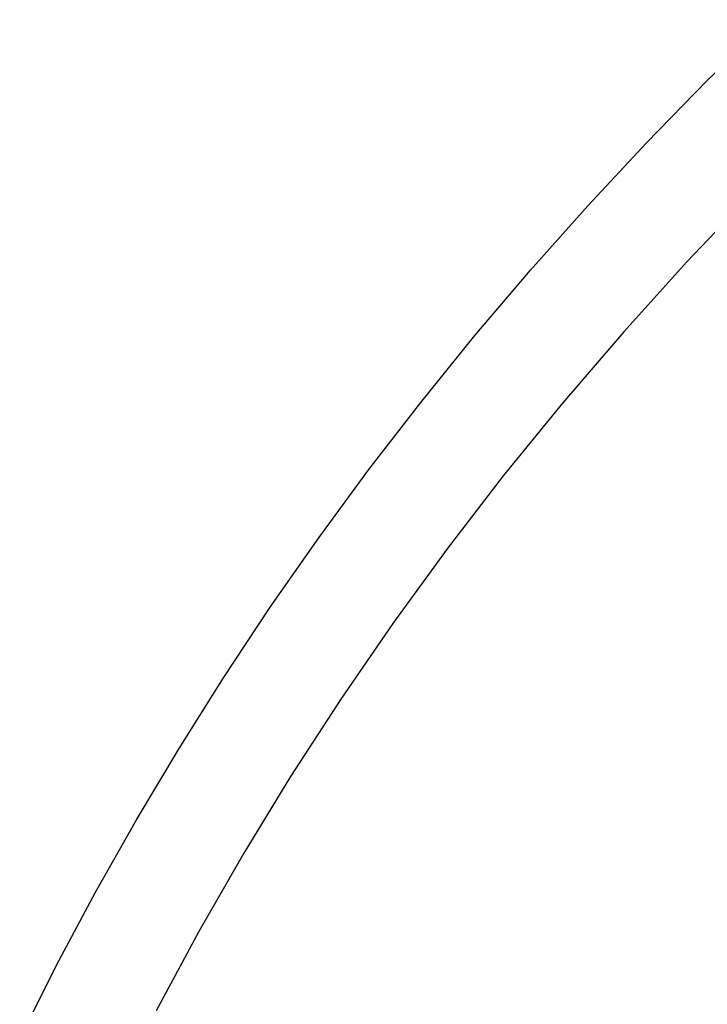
# Model space of a CAD drawing. Header units: millimetres. Extents: x 0 to 1551, y 0 to 1543.
# Tile 28 of 69: x 890 to 948, y 452 to 535. Entities that reach past the tile are written whole.
import ezdxf

# ---------------------------------------------------------------- set-up
doc = ezdxf.new("R2010")
doc.units = ezdxf.units.MM
doc.layers.add('Make2D$Visible$Curves', color=7, linetype='Continuous', true_color=0x000000)

msp = doc.modelspace()

# ---------------------------------------------------------------- linework, layer by layer
at = {"layer": 'Make2D$Visible$Curves'}
for p, q in [((947.787, 529.419), (952.991, 534.506)), ((942.702, 524.213), (947.787, 529.419)), ((937.802, 518.962), (942.702, 524.213)), ((951.484, 519.963), (946.071, 514.278)), ((933.026, 513.599), (937.802, 518.962)), ((946.071, 514.278), (940.808, 508.456)), ((928.376, 508.126), (933.026, 513.599)), ((923.857, 502.546), (928.376, 508.126)), ((940.808, 508.456), (935.7, 502.499)), ((919.533, 496.945), (923.857, 502.546)), ((935.7, 502.499), (930.751, 496.408)), ((915.344, 491.243), (919.533, 496.945)), ((930.751, 496.408), (926.063, 490.314)), ((911.291, 485.443), (915.344, 491.243)), ((926.063, 490.314), (921.537, 484.1)), ((907.378, 479.549), (911.291, 485.443)), ((921.537, 484.1), (917.18, 477.766)), ((903.673, 473.666), (907.378, 479.549)), ((917.18, 477.766), (912.995, 471.318)), ((900.11, 467.697), (903.673, 473.666)), ((912.995, 471.318), (909.072, 464.901)), ((896.692, 461.644), (900.11, 467.697)), ((909.072, 464.901), (905.322, 458.38)), ((893.422, 455.511), (896.692, 461.644)), ((905.322, 458.38), (901.751, 451.761)), ((890.364, 449.424), (893.422, 455.511))]:
    msp.add_line(p, q, dxfattribs=at)

doc.saveas('drawing.dxf')
